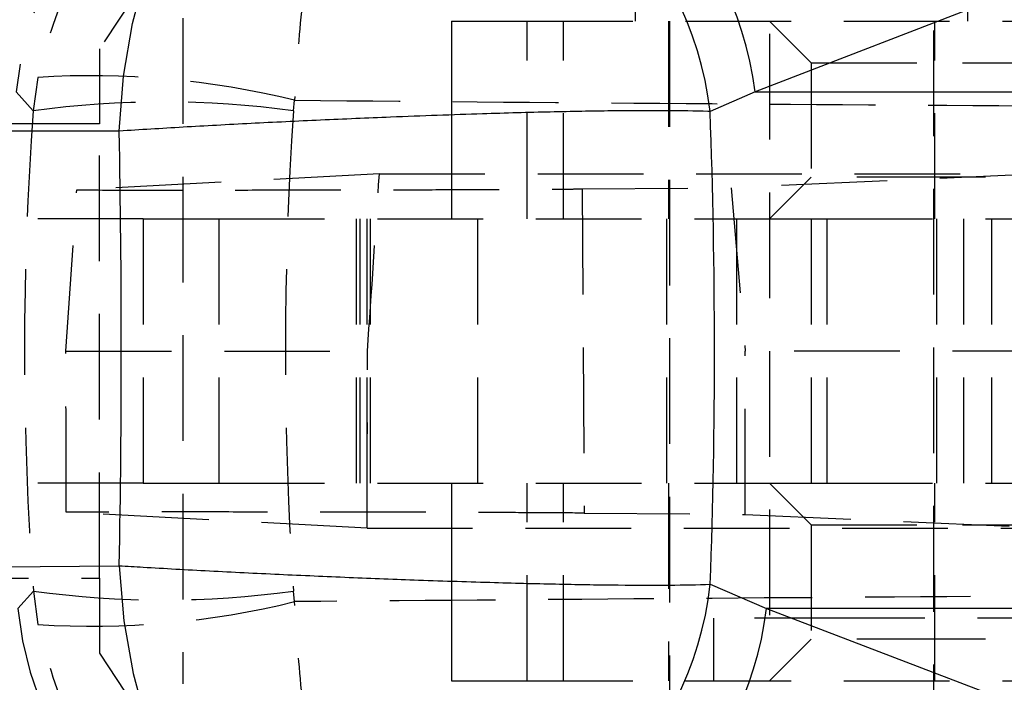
# Model space of a CAD drawing. Extents: x 101 to 797, y 38 to 582.
# Tile 7 of 25: x 261 to 284, y 260 to 276. Entities that reach past the tile are written whole.
import ezdxf

# ---------------------------------------------------------------- set-up
doc = ezdxf.new("R2010")
doc.units = 0
doc.header["$LTSCALE"] = 2
doc.linetypes.add('HIDDEN', pattern=[1.905, 1.27, -0.635])
doc.layers.get('0').update_dxf_attribs({"linetype": 'CONTINUOUS'})

msp = doc.modelspace()

# ---------------------------------------------------------------- linework, layer by layer
at = {"color": 7, "linetype": 'HIDDEN'}
for p, q in [((278.6523, 286.649), (278.6523, 261.174)), ((264.0457, 277.149), (262.5399, 274.8652)), ((275.4231, 277.124), (275.4231, 275.524)), ((283.4231, 275.524), (283.4231, 277.124)), ((264.5399, 275.599), (264.5399, 259.599)), ((270.9998, 275.524), (272.8208, 275.524)), ((270.9998, 275.524), (270.9998, 270.774)), ((271.0078, 270.774), (271.0078, 275.524)), ((272.8208, 270.774), (272.8208, 275.524)), ((272.8208, 275.524), (284.7727, 275.524)), ((273.6924, 270.774), (273.6924, 275.524)), ((276.2231, 275.524), (276.2231, 270.774)), ((276.2481, 275.524), (276.2481, 257.524)), ((278.6523, 275.524), (279.6523, 274.524)), ((282.5981, 257.524), (282.5981, 275.524)), ((282.6231, 270.774), (282.6231, 275.524)), ((262.5399, 274.8652), (262.5399, 273.0577)), ((279.6523, 274.524), (283.2943, 274.524)), ((279.6523, 274.524), (279.6523, 271.774)), ((283.2943, 274.524), (287.6523, 274.524)), ((261.0537, 274.1742), (260.9453, 273.3699)), ((260.5369, 273.8289), (260.9453, 273.3699)), ((267.2001, 273.3699), (267.2285, 273.6244)), ((262.5399, 273.0577), (220.1917, 273.0577)), ((262.5399, 262.1403), (262.5399, 273.0577)), ((269.2681, 271.8606), (261.9905, 271.469)), ((269.2681, 271.8606), (285.2825, 271.8606)), ((285.2825, 271.8606), (277.7311, 271.5239)), ((279.6523, 271.774), (278.6523, 270.774)), ((283.2943, 271.774), (279.6523, 271.774)), ((287.6523, 271.774), (283.2943, 271.774)), ((261.7312, 267.599), (261.9905, 271.469)), ((274.1453, 271.4942), (277.7311, 271.5239)), ((274.1453, 271.4942), (274.1944, 263.7034)), ((277.7311, 271.5239), (278.067, 267.599)), ((263.5919, 270.774), (246.3993, 270.774)), ((263.5919, 270.774), (265.4129, 270.774)), ((263.5919, 270.774), (263.5919, 264.424)), ((263.5999, 264.424), (263.5999, 270.774)), ((265.4129, 264.424), (265.4129, 270.774)), ((265.4129, 270.774), (277.8627, 270.774)), ((268.7129, 270.774), (268.7129, 264.424)), ((268.8035, 264.424), (268.8035, 270.774)), ((268.9642, 270.774), (268.9642, 264.424)), ((269.0549, 264.424), (269.0549, 270.774)), ((271.6342, 264.424), (271.6342, 270.774)), ((276.1731, 270.774), (276.1731, 264.424)), ((277.8627, 264.424), (277.8627, 270.774)), ((277.8627, 270.774), (280.0337, 270.774)), ((279.6523, 270.774), (279.6523, 264.424)), ((280.0337, 264.424), (280.0337, 270.774)), ((280.0337, 270.774), (285.1467, 270.774)), ((282.6731, 264.424), (282.6731, 270.774)), ((283.3188, 270.774), (283.3188, 264.424)), ((283.9858, 270.774), (283.9858, 264.424)), ((261.7312, 267.599), (268.9815, 267.599)), ((285.5918, 267.599), (278.067, 267.599)), ((278.067, 263.6713), (278.067, 267.599)), ((263.5919, 264.424), (246.3997, 264.424)), ((263.5919, 264.424), (265.4129, 264.424)), ((265.4129, 264.424), (277.8627, 264.424)), ((270.9998, 264.424), (270.9998, 259.674)), ((271.0078, 259.674), (271.0078, 264.424)), ((272.8208, 259.674), (272.8208, 264.424)), ((273.6924, 259.674), (273.6924, 264.424)), ((276.2231, 264.424), (276.2231, 259.674)), ((277.8627, 264.424), (280.0337, 264.424)), ((278.6523, 264.424), (279.6523, 263.424)), ((280.0337, 264.424), (285.1467, 264.424)), ((282.6231, 259.674), (282.6231, 264.424)), ((268.9711, 263.3375), (261.735, 263.7283)), ((274.1944, 263.7034), (278.067, 263.6713)), ((278.067, 263.6713), (285.5791, 263.3375)), ((268.9711, 263.3375), (285.5791, 263.3375)), ((279.6523, 263.424), (283.2943, 263.424)), ((279.6523, 263.424), (279.6523, 260.674)), ((283.2943, 263.424), (287.6523, 263.424)), ((220.1917, 262.1403), (262.5399, 262.1403)), ((262.5399, 262.1403), (262.5399, 260.3328)), ((260.9481, 261.8292), (260.5744, 261.4087)), ((260.9481, 261.8292), (261.0569, 261.0257)), ((267.2312, 261.575), (267.2027, 261.8292)), ((280.8278, 261.174), (277.3023, 261.174)), ((277.3023, 261.174), (277.3023, 259.674)), ((290.0023, 261.174), (280.8278, 261.174)), ((279.6523, 260.674), (278.6523, 259.674)), ((283.2943, 260.674), (279.6523, 260.674)), ((287.6523, 260.674), (283.2943, 260.674)), ((262.5399, 260.3328), (264.0457, 258.049)), ((270.9998, 259.674), (272.8208, 259.674)), ((272.8208, 259.674), (284.7727, 259.674))]:
    msp.add_line(p, q, dxfattribs=at)
at = {"color": 7, "linetype": 'CONTINUOUS'}
for p, q in [((286.4351, 276.9777), (278.3037, 273.8289)), ((278.3037, 273.8289), (277.2224, 273.3553)), ((278.3037, 273.8289), (286.6764, 273.8289)), ((277.2263, 261.9911), (278.5778, 261.4087)), ((286.6764, 261.4087), (278.5778, 261.4087)), ((278.5778, 261.4087), (286.4464, 258.4071))]:
    msp.add_line(p, q, dxfattribs=at)
at = {"color": 7, "linetype": 'CONTINUOUS', "flags": 128}
for points in [[(263.0131, 272.8831), (263.1177, 274.2023), (263.3294, 275.4696), (263.6426, 276.6507), (264.0487, 277.7137), (264.5367, 278.6298), (265.0935, 279.3742), (265.704, 279.9267), (266.3517, 280.2726)], [(263.0131, 272.8831), (257.2968, 272.8846), (251.6719, 272.8862)], [(251.6727, 262.3421), (257.2955, 262.3904), (263.0147, 262.4393)], [(263.0147, 262.4393), (263.1263, 261.1158), (263.3456, 259.8444), (263.6665, 258.6597), (264.0803, 257.5939), (264.5758, 256.6761), (265.1395, 255.9313), (265.756, 255.3796), (266.4086, 255.0362)]]:
    msp.add_lwpolyline(points, dxfattribs=at)
at = {"color": 7, "linetype": 'HIDDEN'}
for centre, radius, start, end in [((268.6638, 273.0444), 8.1647, 89.55419, 174.48633), ((262.3471, 253.7514), 20.4637, 76.19945, 93.62356), ((264.0727, 250.6913), 22.8933, 82.1484, 97.8516), ((264.0754, 284.3583), 22.7451, 262.09726, 277.90274), ((268.7017, 262.1937), 8.1651, 185.51676, 270.41498), ((262.3617, 281.334), 20.3502, 266.32361, 283.84417)]:
    msp.add_arc(centre, radius, start, end, dxfattribs=at)
at = {"color": 7, "linetype": 'CONTINUOUS'}
for centre, radius, start, end in [((270.0138, 272.7667), 8.3577, 7.30181, 86.71315), ((268.9565, 272.38), 8.3232, 6.7294, 86.89376), ((268.9593, 262.9454), 8.322, 273.49523, 353.41531), ((270.3242, 262.4237), 8.3157, 273.44409, 352.98899)]:
    msp.add_arc(centre, radius, start, end, dxfattribs=at)
at = {"color": 7, "linetype": 'HIDDEN'}
for centre, major_axis, ratio, start_param, end_param in [((325.2721, 267.6188), (0, 71.253), 0.9057498, 1.4899941, 1.6521404), ((325.2721, 267.6188), (0, 71.253), 0.8176794, 1.4899941, 1.6521404), ((263.226, 267.6188), (4.9951, 71.2519), 0.0804021, 4.7177477, 4.7775918), ((263.2246, 267.6188), (0, 71.253), 0.0807947, 4.6522662, 4.7121112)]:
    msp.add_ellipse(centre, major_axis=major_axis, ratio=ratio, start_param=start_param, end_param=end_param, dxfattribs=at)
at = {"color": 7, "linetype": 'CONTINUOUS'}
for ratio, start_param, end_param in [(0.4540232, 4.6333241, 4.7929852), (0.253823, 4.6396336, 4.7863377)]:
    msp.add_ellipse((244.9769, 267.6188), major_axis=(0, 71.253), ratio=ratio, start_param=start_param, end_param=end_param, dxfattribs=at)
at = {"color": 7, "linetype": 'HIDDEN'}
for points, knots in [([(268.9127, 281.0101), (268.9069, 281.01), (268.2643, 280.9974), (267.0109, 280.8139), (265.3723, 280.1524), (264.0224, 279.2477), (262.7975, 278.0583), (261.6518, 276.3867), (261.2588, 274.933), (261.0537, 274.1742)], [0, 0, 0, 0, 0.00160487, 0.17868137, 0.34656284, 0.47952993, 0.61246638, 0.79773795, 1, 1, 1, 1]), ([(268.9127, 281.0101), (268.9115, 281.0096), (268.7807, 280.9516), (268.5234, 280.6797), (268.1819, 279.9028), (267.8961, 278.9034), (267.632, 277.6283), (267.378, 275.8771), (267.2798, 274.3969), (267.2285, 273.6244)], [0, 0, 0, 0, 0.0016042, 0.1786872, 0.3465685, 0.4795376, 0.6124766, 0.7977483, 1, 1, 1, 1]), ([(267.2285, 273.6244), (270.5761, 273.5965), (277.2668, 273.5408), (283.9575, 273.4992), (287.3005, 273.4784)], [0, 0, 0, 0, 0.50033913, 1, 1, 1, 1]), ([(261.9905, 271.469), (262.5399, 271.4686), (263.6387, 271.4676), (265.3573, 271.4678), (267.0661, 271.4692), (268.7264, 271.4717), (270.2855, 271.4755), (271.7056, 271.4802), (272.9366, 271.4859), (273.7119, 271.4908), (274.0696, 271.4936), (274.1453, 271.4942)], [0, 0, 0, 0, 0.1209438, 0.2418873, 0.3628308, 0.4837741, 0.6047231, 0.7256728, 0.8466291, 0.9675856, 1, 1, 1, 1]), ([(261.735, 263.7283), (261.7345, 264.2583), (261.7333, 265.5486), (261.732, 266.8388), (261.7312, 267.599)], [0, 0, 0, 0, 0.4108184, 1, 1, 1, 1]), ([(274.1944, 263.7034), (273.8941, 263.7056), (273.2934, 263.7101), (272.1012, 263.7159), (270.7305, 263.721), (269.204, 263.725), (267.566, 263.7279), (265.8644, 263.7296), (264.1481, 263.73), (262.7648, 263.7294), (261.9808, 263.7285), (261.735, 263.7283)], [0, 0, 0, 0, 0.1182596, 0.2365186, 0.3547788, 0.4730385, 0.5912908, 0.7095433, 0.827783, 0.9460226, 1, 1, 1, 1]), ([(287.2973, 261.7187), (283.9553, 261.6982), (277.2666, 261.6571), (270.5779, 261.6024), (267.2312, 261.575)], [0, 0, 0, 0, 0.4996449, 1, 1, 1, 1]), ([(268.9143, 254.1933), (268.9131, 254.1938), (268.7825, 254.2518), (268.5257, 254.523), (268.1847, 255.2979), (267.8989, 256.296), (267.6347, 257.5707), (267.3806, 259.3219), (267.2824, 260.8023), (267.2312, 261.575)], [0, 0, 0, 0, 0.00160491, 0.17840817, 0.34605938, 0.47915371, 0.61221727, 0.79760493, 1, 1, 1, 1]), ([(268.9143, 254.1933), (268.9085, 254.1934), (268.2672, 254.2061), (267.0161, 254.3891), (265.3792, 255.0489), (264.0292, 255.9522), (262.8031, 257.1413), (261.6561, 258.8129), (261.2624, 260.2668), (261.0569, 261.0257)], [0, 0, 0, 0, 0.00160522, 0.17840254, 0.34605424, 0.47914618, 0.61220759, 0.79759509, 1, 1, 1, 1])]:
    msp.add_open_spline(points, degree=3, knots=knots, dxfattribs=at)
at = {"color": 7, "linetype": 'CONTINUOUS'}
for points, knots in [([(277.2224, 273.3553), (277.204, 273.3559), (276.8896, 273.3667), (276.1707, 273.3782), (274.8907, 273.3725), (273.4042, 273.3454), (271.6245, 273.2963), (269.7431, 273.2287), (267.8549, 273.1482), (266.1703, 273.0669), (264.5263, 272.9785), (263.5175, 272.9149), (263.0131, 272.8831)], [0, 0, 0, 0, 0.0069131, 0.1179643, 0.229015, 0.3389216, 0.4488265, 0.5875949, 0.6903343, 0.7930732, 0.8965365, 1, 1, 1, 1]), ([(263.0147, 262.4393), (263.2052, 262.4276), (263.8961, 262.3849), (265.1714, 262.3142), (266.8429, 262.2317), (268.5419, 262.1576), (270.2937, 262.0903), (272.0093, 262.0348), (273.627, 261.9945), (275.0468, 261.9724), (276.2871, 261.9683), (276.9133, 261.9835), (277.2263, 261.9911)], [0, 0, 0, 0, 0.0397523, 0.1441911, 0.2486297, 0.3511385, 0.4536477, 0.5697087, 0.6766524, 0.7835968, 0.8917979, 1, 1, 1, 1])]:
    msp.add_open_spline(points, degree=3, knots=knots, dxfattribs=at)

doc.saveas('drawing.dxf')
